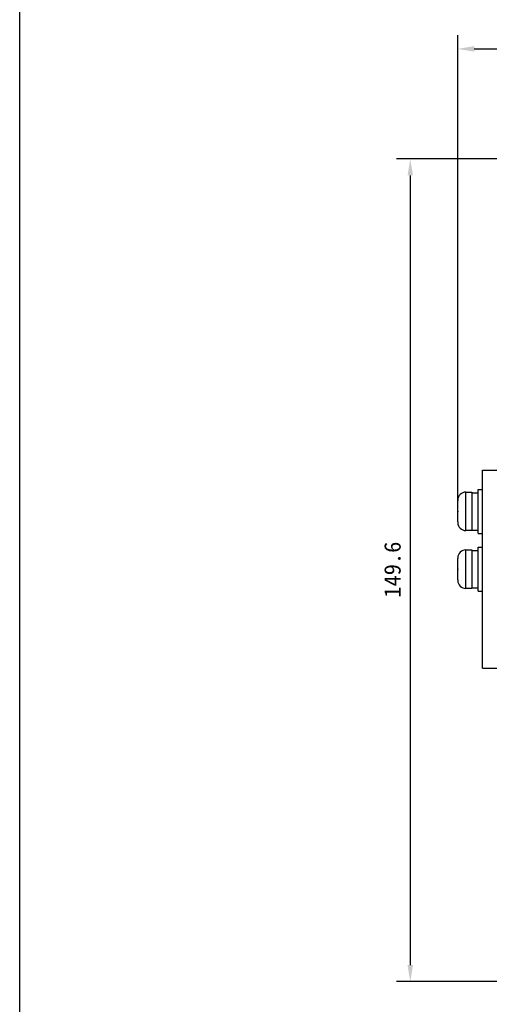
# Model space of a CAD drawing. Header units: millimetres. Extents: x 635 to 1283, y 8 to 421.
# Tile 1 of 12: x 635 to 721, y 152 to 331. Entities that reach past the tile are written whole.
import ezdxf

# ---------------------------------------------------------------- set-up
doc = ezdxf.new("R2010")
doc.units = ezdxf.units.MM
doc.header["$LTSCALE"] = 32.67
doc.header["$PDMODE"] = 3
doc.header["$PDSIZE"] = 8
doc.layers.get('0').update_dxf_attribs({"linetype": 'CONTINUOUS'})
doc.layers.get('Defpoints').update_dxf_attribs({"linetype": 'CONTINUOUS'})
doc.layers.add('20_ALL_FEATURES', color=7, linetype='CONTINUOUS')
doc.layers.add('51__DRAFT_DIMS', color=7, linetype='CONTINUOUS')
doc.styles.get("Standard").update_dxf_attribs({"font": 'simfang.ttf'})
doc.dimstyles.new('DIMSTYLE_1', dxfattribs={"dimtxt": 3, "dimasz": 3, "dimexe": 2.5, "dimexo": 0.5, "dimgap": 0.75, "dimtad": 1, "dimdsep": 46, "dimtxsty": 'STANDARD', "dimblk": '_FILLED', "dimblk1": '_FILLED', "dimblk2": '_FILLED', "dimcen": 0.09, "dimclrt": 3, "dimazin": 2, "dimtp": 0.5, "dimtm": 0.5, "dimtfac": 1, "dimtofl": 0, "dimtmove": 0, "dimatfit": 3, "dimldrblk": '_FILLED', "dimfxl": 1, "dimtolj": 1, "dimarcsym": 0})

# ---------------------------------------------------------------- blocks, each defined once
blk = doc.blocks.new('_FILLED')
at = {"color": 0, "linetype": 'ByBlock'}
blk.add_solid([(0, 0), (-1, 0.167), (-1, -0.167)], dxfattribs=at)
blk = doc.blocks.new('*D33')
at = {"layer": '51__DRAFT_DIMS', "color": 0, "lineweight": -2}
for p, q in [((715.13, 241.12), (715.13, 327.77)), ((879.32, 242.22), (879.32, 327.77)), ((718.13, 325.27), (876.32, 325.27))]:
    blk.add_line(p, q, dxfattribs=at)
at = {"layer": 'Defpoints', "color": 0}
for p in [(879.32, 325.27), (879.32, 241.72), (715.13, 240.62)]:
    blk.add_point(p, dxfattribs=at)
at = {"layer": '51__DRAFT_DIMS', "color": 0, "linetype": 'ByBlock', "lineweight": -2, "xscale": 3, "yscale": 3, "zscale": 3, "rotation": 180}
blk.add_blockref('_FILLED', (715.13, 325.27), dxfattribs=at)
at = {"layer": '51__DRAFT_DIMS', "color": 0, "linetype": 'ByBlock', "lineweight": -2, "xscale": 3, "yscale": 3, "zscale": 3}
blk.add_blockref('_FILLED', (879.32, 325.27), dxfattribs=at)
at = {"layer": '51__DRAFT_DIMS', "color": 251, "insert": (797.3, 330.02), "char_height": 3, "attachment_point": 2, "line_spacing_factor": 0.9}
blk.add_mtext('\\A1;164.2', dxfattribs=at)
blk = doc.blocks.new('*D35')
at = {"layer": '51__DRAFT_DIMS', "color": 0, "lineweight": -2}
for p, q in [((731.58, 305.26), (704, 305.26)), ((706.5, 302.26), (706.5, 158.67)), ((748.77, 155.67), (704, 155.67))]:
    blk.add_line(p, q, dxfattribs=at)
at = {"layer": 'Defpoints', "color": 0}
for p in [(732.08, 305.26), (706.5, 155.67), (749.27, 155.67)]:
    blk.add_point(p, dxfattribs=at)
at = {"layer": '51__DRAFT_DIMS', "color": 0, "linetype": 'ByBlock', "lineweight": -2, "xscale": 3, "yscale": 3, "zscale": 3}
for p, rotation in [((706.5, 305.26), 90), ((706.5, 155.67), 270)]:
    blk.add_blockref('_FILLED', p, dxfattribs=dict(at, rotation=rotation))
at = {"layer": '51__DRAFT_DIMS', "color": 251, "insert": (701.75, 230.57), "char_height": 3, "attachment_point": 2, "rotation": 90, "line_spacing_factor": 0.9}
blk.add_mtext('\\A1;149.6', dxfattribs=at)

msp = doc.modelspace()

# ---------------------------------------------------------------- linework, layer by layer
msp.add_lwpolyline([(635.47, 420.86), (1282.748, 420.86), (1282.748, 8.445), (635.47, 8.445)], close=True)
at = {"layer": '20_ALL_FEATURES'}
for p, q in [((719.624, 212.67), (719.624, 248.67)), ((719.624, 248.67), (722.634, 248.67)), ((716.624, 237.67), (716.624, 244.67)), ((716.624, 244.67), (717.724, 244.67)), ((717.724, 244.67), (717.724, 237.67)), ((717.724, 244.56), (718.824, 244.56)), ((718.824, 237.17), (718.824, 245.17)), ((718.824, 245.17), (719.624, 245.17)), ((715.129, 243.219), (715.124, 243.22)), ((715.124, 241.72), (715.124, 243.093)), ((715.124, 241.72), (715.129, 241.72)), ((715.124, 241.231), (715.124, 241.109)), ((715.124, 241.231), (715.124, 241.109)), ((715.124, 239.247), (715.124, 240.62)), ((715.124, 240.62), (715.129, 240.62)), ((715.124, 239.12), (715.129, 239.121)), ((717.724, 237.67), (716.624, 237.67)), ((717.724, 237.78), (718.824, 237.78)), ((718.824, 237.17), (719.624, 237.17)), ((718.824, 226.67), (718.824, 234.67)), ((718.824, 234.67), (719.624, 234.67)), ((716.624, 227.17), (716.624, 234.17)), ((716.624, 234.17), (717.724, 234.17)), ((717.724, 234.17), (717.724, 227.17)), ((717.724, 234.06), (718.824, 234.06)), ((715.129, 232.719), (715.124, 232.72)), ((715.124, 231.22), (715.124, 232.593)), ((715.124, 231.22), (715.129, 231.22)), ((715.124, 230.731), (715.124, 230.609)), ((715.124, 230.731), (715.124, 230.609)), ((715.124, 228.747), (715.124, 230.12)), ((715.124, 230.12), (715.129, 230.12)), ((715.124, 228.62), (715.129, 228.621)), ((717.724, 227.17), (716.624, 227.17)), ((717.724, 227.28), (718.824, 227.28)), ((718.824, 226.67), (719.624, 226.67)), ((719.624, 212.67), (722.634, 212.67))]:
    msp.add_line(p, q, dxfattribs=at)
for centre, radius, start, end in [((716.624, 243.17), 1.5, 90, 178.09537), ((716.735, 243.093), 1.612, 175.51242, 180.00439), ((716.735, 239.247), 1.612, 179.99561, 184.48758), ((716.624, 239.17), 1.5, 181.90463, 270), ((716.624, 232.67), 1.5, 90, 178.09537), ((716.735, 232.593), 1.612, 175.51242, 180.00439), ((716.735, 228.747), 1.612, 179.99561, 184.48758), ((716.624, 228.67), 1.5, 181.90463, 270)]:
    msp.add_arc(centre, radius, start, end, dxfattribs=at)
for points in [[(715.129, 240.62), (715.125, 240.804), (715.124, 241.17), (715.125, 241.537), (715.129, 241.72)], [(715.129, 230.12), (715.125, 230.304), (715.124, 230.67), (715.125, 231.037), (715.129, 231.22)]]:
    msp.add_open_spline(points, degree=3, dxfattribs=at)

# ---------------------------------------------------------------- dimensions: what is measured, and where the dimension line sits
at = {"layer": '51__DRAFT_DIMS'}
dim = msp.add_linear_dim(base=(879.319, 325.272), p1=(715.129, 240.62), p2=(879.319, 241.72), text='164.2', dimstyle='DIMSTYLE_1', override={"dimclrt": 251}, dxfattribs=at)
dim.commit()
dim.dimension.update_dxf_attribs({"geometry": '*D33', "text_midpoint": (797.3, 325.272), "dimtype": 160})
dim = msp.add_linear_dim(base=(706.504, 155.666), p1=(732.077, 305.26), p2=(749.274, 155.666), angle=270, text='149.6', dimstyle='DIMSTYLE_1', override={"dimclrt": 251}, dxfattribs=at)
dim.commit()
dim.dimension.update_dxf_attribs({"geometry": '*D35', "text_midpoint": (706.504, 230.568), "dimtype": 160})

doc.saveas('drawing.dxf')
